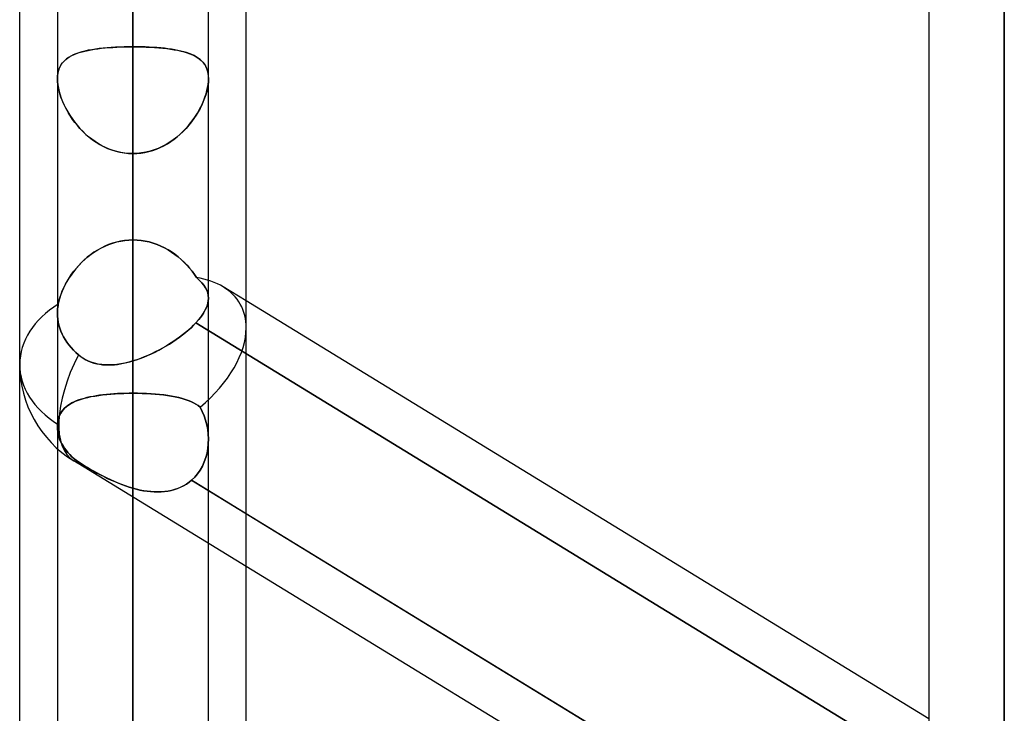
# Model space of a CAD drawing. Header units: millimetres. Extents: x -97 to 81, y -215 to 215.
# Tile 55 of 82: x -44 to -34, y 56 to 63. Entities that reach past the tile are written whole.
import ezdxf

# ---------------------------------------------------------------- set-up
doc = ezdxf.new("R2010")
doc.units = ezdxf.units.MM
doc.layers.add('MAIN-1', color=7, linetype='Continuous')
doc.layers.add('MAIN-2', color=7, linetype='Continuous')

msp = doc.modelspace()

# ---------------------------------------------------------------- linework, layer by layer
at = {"layer": 'MAIN-1'}
for p, q in [((-34.0563, 110.5782), (-34.0563, 0)), ((-34.8188, 110.012), (-34.8188, 0)), ((-44, 54.9413), (-44, 105.4075)), ((-42.8563, 105.1835), (-42.8563, 0)), ((-43.6188, 104.7621), (-43.6188, 0)), ((-41.7125, 55.3107), (-41.7125, 104.767)), ((-42.0938, 0), (-42.0938, 104.6521)), ((-34.8188, 56.2107), (-41.7125, 60.4344)), ((-34.8188, 54.0606), (-41.7125, 58.2843)), ((-34.8187, 53.528), (-41.7125, 57.7517))]:
    msp.add_line(p, q, dxfattribs=at)
at = {"layer": 'MAIN-2'}
for p, q in [((-34.0563, 0), (-34.0563, 110.5782)), ((-34.0563, 0), (-34.0563, 109.5386)), ((-34.0563, 109.5386), (-34.0563, 0)), ((-42.8563, 0), (-42.8563, 105.1835)), ((-42.8563, 104.0108), (-42.8563, 0)), ((-42.8563, 0), (-42.8563, 104.0108)), ((-42.8563, 0), (-42.8563, 96.6745)), ((-42.8563, 96.6745), (-42.8563, 0)), ((-42.8563, 95.5956), (-42.8563, 0)), ((-42.8563, 0), (-42.8563, 95.5956)), ((-42.8563, 0), (-42.8563, 88.2587)), ((-42.8563, 88.2587), (-42.8563, 0)), ((-42.8563, 87.1797), (-42.8563, 0)), ((-42.8563, 0), (-42.8563, 87.1797)), ((-42.8563, 61.0513), (-42.8563, 81.8925)), ((-42.8563, 80.3675), (-42.8563, 59.8285)), ((-42.8563, 0), (-42.8563, 79.8419)), ((-42.8563, 79.8419), (-42.8563, 0)), ((-42.8563, 78.7627), (-42.8563, 0)), ((-42.8563, 0), (-42.8563, 78.7627)), ((-34.0563, 55.5819), (-34.0563, 74.2675)), ((-34.0563, 72.7425), (-34.0563, 54.4237)), ((-42.8563, 0), (-42.8563, 71.4237)), ((-42.8563, 71.4237), (-42.8563, 0)), ((-42.8563, 70.3444), (-42.8563, 0)), ((-42.8563, 0), (-42.8563, 70.3444)), ((-42.8563, 63.0038), (-42.8563, 70.3444)), ((-42.8563, 70.3444), (-42.8563, 63.0038)), ((-42.8563, 68.3942), (-42.8563, 61.0513)), ((-42.8563, 61.0513), (-42.8563, 68.3942)), ((-42.8563, 59.5017), (-42.8563, 66.8369)), ((-42.8563, 66.8369), (-42.8563, 59.5017)), ((-42.8563, 63.6019), (-42.8563, 56.2666)), ((-42.8563, 56.2666), (-42.8563, 63.6019)), ((-43.4251, 62.9357), (-43.3985, 62.9448)), ((-43.3737, 62.9522), (-43.404, 62.9431)), ((-43.3985, 62.9448), (-43.3704, 62.9531)), ((-43.3417, 62.9604), (-43.3737, 62.9522)), ((-43.3704, 62.9531), (-43.3409, 62.9606)), ((-43.3078, 62.9679), (-43.3417, 62.9604)), ((-43.3409, 62.9606), (-43.31, 62.9674)), ((-43.31, 62.9674), (-43.2778, 62.9736)), ((-43.2725, 62.9745), (-43.3078, 62.9679)), ((-43.2778, 62.9736), (-43.2443, 62.979)), ((-43.2357, 62.9803), (-43.2725, 62.9745)), ((-43.2443, 62.979), (-43.2096, 62.9839)), ((-43.1975, 62.9854), (-43.2357, 62.9803)), ((-43.2096, 62.9839), (-43.1737, 62.9881)), ((-43.158, 62.9898), (-43.1975, 62.9854)), ((-43.1737, 62.9881), (-43.1366, 62.9919)), ((-43.1171, 62.9936), (-43.158, 62.9898)), ((-43.1366, 62.9919), (-43.0986, 62.9951)), ((-43.0752, 62.9968), (-43.1171, 62.9936)), ((-43.0986, 62.9951), (-43.0597, 62.9978)), ((-43.0326, 62.9993), (-43.0752, 62.9968)), ((-43.0597, 62.9978), (-43.02, 63)), ((-42.9892, 63.0013), (-43.0326, 62.9993)), ((-43.02, 63), (-42.9796, 63.0017)), ((-42.9453, 63.0027), (-42.9892, 63.0013)), ((-42.9796, 63.0017), (-42.9387, 63.0029)), ((-42.901, 63.0035), (-42.9453, 63.0027)), ((-42.9387, 63.0029), (-42.8976, 63.0036)), ((-42.8563, 63.0038), (-42.901, 63.0035)), ((-42.8976, 63.0036), (-42.8563, 63.0038)), ((-42.8563, 0), (-42.8563, 63.0038)), ((-42.8563, 63.0038), (-42.8563, 0)), ((-42.8563, 63.0038), (-42.8115, 63.0035)), ((-42.8149, 63.0036), (-42.8563, 63.0038)), ((-42.7738, 63.0029), (-42.8149, 63.0036)), ((-42.8115, 63.0035), (-42.7672, 63.0027)), ((-42.7329, 63.0017), (-42.7738, 63.0029)), ((-42.7672, 63.0027), (-42.7233, 63.0013)), ((-42.6925, 63), (-42.7329, 63.0017)), ((-42.7233, 63.0013), (-42.6799, 62.9993)), ((-42.6528, 62.9978), (-42.6925, 63)), ((-42.6799, 62.9993), (-42.6373, 62.9968)), ((-42.6139, 62.9951), (-42.6528, 62.9978)), ((-42.6373, 62.9968), (-42.5954, 62.9936)), ((-42.5759, 62.9919), (-42.6139, 62.9951)), ((-42.5954, 62.9936), (-42.5545, 62.9898)), ((-42.5388, 62.9881), (-42.5759, 62.9919)), ((-42.5545, 62.9898), (-42.515, 62.9854)), ((-42.5029, 62.9839), (-42.5388, 62.9881)), ((-42.515, 62.9854), (-42.4768, 62.9803)), ((-42.4682, 62.979), (-42.5029, 62.9839)), ((-42.4768, 62.9803), (-42.44, 62.9745)), ((-42.4347, 62.9736), (-42.4682, 62.979)), ((-42.44, 62.9745), (-42.4047, 62.9679)), ((-42.4025, 62.9674), (-42.4347, 62.9736)), ((-42.4047, 62.9679), (-42.3708, 62.9604)), ((-42.3716, 62.9606), (-42.4025, 62.9674)), ((-42.3421, 62.9531), (-42.3716, 62.9606)), ((-42.3708, 62.9604), (-42.3388, 62.9522)), ((-42.314, 62.9448), (-42.3421, 62.9531)), ((-42.3388, 62.9522), (-42.3085, 62.9431)), ((-42.2874, 62.9357), (-42.314, 62.9448)), ((-43.5619, 62.849), (-43.5766, 62.8301)), ((-43.5674, 62.8425), (-43.5522, 62.8595)), ((-43.5452, 62.8663), (-43.5619, 62.849)), ((-43.5522, 62.8595), (-43.5352, 62.8752)), ((-43.5266, 62.8821), (-43.5452, 62.8663)), ((-43.5352, 62.8752), (-43.5164, 62.8896)), ((-43.506, 62.8966), (-43.5266, 62.8821)), ((-43.5164, 62.8896), (-43.496, 62.9027)), ((-43.4834, 62.9098), (-43.506, 62.8966)), ((-43.496, 62.9027), (-43.474, 62.9148)), ((-43.4588, 62.922), (-43.4834, 62.9098)), ((-43.474, 62.9148), (-43.4503, 62.9257)), ((-43.4324, 62.933), (-43.4588, 62.922)), ((-43.4503, 62.9257), (-43.4251, 62.9357)), ((-43.404, 62.9431), (-43.4324, 62.933)), ((-42.3085, 62.9431), (-42.2801, 62.933)), ((-42.2622, 62.9257), (-42.2874, 62.9357)), ((-42.2801, 62.933), (-42.2537, 62.922)), ((-42.2385, 62.9148), (-42.2622, 62.9257)), ((-42.2537, 62.922), (-42.2291, 62.9098)), ((-42.2165, 62.9027), (-42.2385, 62.9148)), ((-42.2291, 62.9098), (-42.2065, 62.8966)), ((-42.1961, 62.8896), (-42.2165, 62.9027)), ((-42.2065, 62.8966), (-42.1859, 62.8821)), ((-42.1773, 62.8752), (-42.1961, 62.8896)), ((-42.1859, 62.8821), (-42.1673, 62.8663)), ((-42.1603, 62.8595), (-42.1773, 62.8752)), ((-42.1673, 62.8663), (-42.1506, 62.849)), ((-42.1451, 62.8425), (-42.1603, 62.8595)), ((-42.1506, 62.849), (-42.1359, 62.8301)), ((-43.6145, 62.7339), (-43.6091, 62.759)), ((-43.608, 62.7629), (-43.614, 62.7367)), ((-43.6091, 62.759), (-43.6017, 62.7823)), ((-43.5998, 62.7872), (-43.608, 62.7629)), ((-43.6017, 62.7823), (-43.5922, 62.804)), ((-43.5893, 62.8096), (-43.5998, 62.7872)), ((-43.5922, 62.804), (-43.5807, 62.824)), ((-43.5766, 62.8301), (-43.5893, 62.8096)), ((-43.5807, 62.824), (-43.5674, 62.8425)), ((-42.1318, 62.824), (-42.1451, 62.8425)), ((-42.1359, 62.8301), (-42.1232, 62.8096)), ((-42.1203, 62.804), (-42.1318, 62.824)), ((-42.1232, 62.8096), (-42.1127, 62.7872)), ((-42.1108, 62.7823), (-42.1203, 62.804)), ((-42.1127, 62.7872), (-42.1045, 62.7629)), ((-42.1034, 62.759), (-42.1108, 62.7823)), ((-42.1045, 62.7629), (-42.0985, 62.7367)), ((-42.098, 62.7339), (-42.1034, 62.759)), ((-43.6176, 62.709), (-43.6188, 62.6797)), ((-43.6188, 62.6797), (-43.6177, 62.7075)), ((-43.6188, 62.6797), (-43.6177, 62.65)), ((-43.6178, 62.6515), (-43.6188, 62.6797)), ((-43.6148, 62.6222), (-43.6178, 62.6515)), ((-43.6177, 62.7075), (-43.6145, 62.7339)), ((-43.6177, 62.65), (-43.6143, 62.6188)), ((-43.614, 62.7367), (-43.6176, 62.709)), ((-42.0985, 62.7367), (-42.0949, 62.709)), ((-42.0948, 62.65), (-42.0982, 62.6188)), ((-42.0948, 62.7075), (-42.098, 62.7339)), ((-42.0977, 62.6222), (-42.0947, 62.6515)), ((-42.0949, 62.709), (-42.0937, 62.6797)), ((-42.0937, 62.6797), (-42.0948, 62.7075)), ((-42.0937, 62.6797), (-42.0948, 62.65)), ((-42.0947, 62.6515), (-42.0937, 62.6797)), ((-43.6098, 62.5917), (-43.6148, 62.6222)), ((-43.6143, 62.6188), (-43.6088, 62.5863)), ((-43.603, 62.5602), (-43.6098, 62.5917)), ((-43.6088, 62.5863), (-43.6011, 62.5529)), ((-43.5942, 62.5282), (-43.603, 62.5602)), ((-43.6011, 62.5529), (-43.5914, 62.5189)), ((-42.1114, 62.5529), (-42.1211, 62.5189)), ((-42.1183, 62.5282), (-42.1095, 62.5602)), ((-42.1037, 62.5863), (-42.1114, 62.5529)), ((-42.1095, 62.5602), (-42.1027, 62.5917)), ((-42.0982, 62.6188), (-42.1037, 62.5863)), ((-42.1027, 62.5917), (-42.0977, 62.6222)), ((-43.5837, 62.4957), (-43.5942, 62.5282)), ((-43.5914, 62.5189), (-43.5797, 62.4845)), ((-43.5715, 62.4631), (-43.5837, 62.4957)), ((-43.5797, 62.4845), (-43.5661, 62.4499)), ((-43.5576, 62.4303), (-43.5715, 62.4631)), ((-43.5661, 62.4499), (-43.5507, 62.4152)), ((-42.1464, 62.4499), (-42.1618, 62.4152)), ((-42.1549, 62.4303), (-42.141, 62.4631)), ((-42.1328, 62.4845), (-42.1464, 62.4499)), ((-42.141, 62.4631), (-42.1288, 62.4957)), ((-42.1211, 62.5189), (-42.1328, 62.4845)), ((-42.1288, 62.4957), (-42.1183, 62.5282)), ((-43.5422, 62.3976), (-43.5576, 62.4303)), ((-43.5507, 62.4152), (-43.5335, 62.3806)), ((-43.5252, 62.3651), (-43.5422, 62.3976)), ((-43.5335, 62.3806), (-43.5145, 62.346)), ((-43.5068, 62.333), (-43.5252, 62.3651)), ((-42.2057, 62.333), (-42.1873, 62.3651)), ((-42.179, 62.3806), (-42.198, 62.346)), ((-42.1873, 62.3651), (-42.1703, 62.3976)), ((-42.1618, 62.4152), (-42.179, 62.3806)), ((-42.1703, 62.3976), (-42.1549, 62.4303)), ((-43.5145, 62.346), (-43.4936, 62.3116)), ((-43.4869, 62.301), (-43.5068, 62.333)), ((-43.4936, 62.3116), (-43.471, 62.2775)), ((-43.4653, 62.2694), (-43.4869, 62.301)), ((-43.471, 62.2775), (-43.4465, 62.2439)), ((-43.4422, 62.2383), (-43.4653, 62.2694)), ((-42.2703, 62.2383), (-42.2472, 62.2694)), ((-42.2415, 62.2775), (-42.266, 62.2439)), ((-42.2472, 62.2694), (-42.2256, 62.301)), ((-42.2189, 62.3116), (-42.2415, 62.2775)), ((-42.2256, 62.301), (-42.2057, 62.333)), ((-42.198, 62.346), (-42.2189, 62.3116)), ((-43.4465, 62.2439), (-43.4203, 62.211)), ((-43.4175, 62.2078), (-43.4422, 62.2383)), ((-43.4203, 62.211), (-43.3923, 62.179)), ((-43.3914, 62.178), (-43.4175, 62.2078)), ((-43.3923, 62.179), (-43.3626, 62.148)), ((-43.3637, 62.1492), (-43.3914, 62.178)), ((-43.3346, 62.1214), (-43.3637, 62.1492)), ((-42.3779, 62.1214), (-42.3488, 62.1492)), ((-42.3202, 62.179), (-42.3499, 62.148)), ((-42.3488, 62.1492), (-42.3211, 62.178)), ((-42.3211, 62.178), (-42.295, 62.2078)), ((-42.2922, 62.211), (-42.3202, 62.179)), ((-42.295, 62.2078), (-42.2703, 62.2383)), ((-42.266, 62.2439), (-42.2922, 62.211)), ((-43.3626, 62.148), (-43.3312, 62.1183)), ((-43.304, 62.0948), (-43.3346, 62.1214)), ((-43.3312, 62.1183), (-43.2983, 62.0901)), ((-43.2721, 62.0696), (-43.304, 62.0948)), ((-43.2983, 62.0901), (-43.2639, 62.0635)), ((-43.239, 62.046), (-43.2721, 62.0696)), ((-43.2639, 62.0635), (-43.228, 62.0388)), ((-42.4486, 62.0635), (-42.4845, 62.0388)), ((-42.4735, 62.046), (-42.4404, 62.0696)), ((-42.4142, 62.0901), (-42.4486, 62.0635)), ((-42.4404, 62.0696), (-42.4085, 62.0948)), ((-42.3813, 62.1183), (-42.4142, 62.0901)), ((-42.4085, 62.0948), (-42.3779, 62.1214)), ((-42.3499, 62.148), (-42.3813, 62.1183)), ((-43.2047, 62.0242), (-43.239, 62.046)), ((-43.228, 62.0388), (-43.1908, 62.016)), ((-43.1692, 62.0041), (-43.2047, 62.0242)), ((-43.1908, 62.016), (-43.1522, 61.9954)), ((-43.1326, 61.986), (-43.1692, 62.0041)), ((-43.1522, 61.9954), (-43.1123, 61.9771)), ((-43.095, 61.97), (-43.1326, 61.986)), ((-43.1123, 61.9771), (-43.0714, 61.9612)), ((-43.0565, 61.9562), (-43.095, 61.97)), ((-43.0714, 61.9612), (-43.0296, 61.9481)), ((-43.0173, 61.9448), (-43.0565, 61.9562)), ((-42.6952, 61.9448), (-42.656, 61.9562)), ((-42.6411, 61.9612), (-42.6829, 61.9481)), ((-42.656, 61.9562), (-42.6175, 61.97)), ((-42.6002, 61.9771), (-42.6411, 61.9612)), ((-42.6175, 61.97), (-42.5799, 61.986)), ((-42.5603, 61.9954), (-42.6002, 61.9771)), ((-42.5799, 61.986), (-42.5433, 62.0041)), ((-42.5217, 62.016), (-42.5603, 61.9954)), ((-42.5433, 62.0041), (-42.5078, 62.0242)), ((-42.4845, 62.0388), (-42.5217, 62.016)), ((-42.5078, 62.0242), (-42.4735, 62.046)), ((-43.0296, 61.9481), (-42.9871, 61.9378)), ((-42.9777, 61.9359), (-43.0173, 61.9448)), ((-42.9871, 61.9378), (-42.944, 61.9303)), ((-42.9376, 61.9294), (-42.9777, 61.9359)), ((-42.944, 61.9303), (-42.9004, 61.9257)), ((-42.8971, 61.9255), (-42.9376, 61.9294)), ((-42.9004, 61.9257), (-42.8563, 61.9242)), ((-42.8563, 61.9242), (-42.8971, 61.9255)), ((-42.8121, 61.9257), (-42.8563, 61.9242)), ((-42.8563, 61.9242), (-42.8154, 61.9255)), ((-42.8563, 61.9242), (-42.8563, 0)), ((-42.8563, 0), (-42.8563, 61.9242)), ((-42.8563, 54.5813), (-42.8563, 61.9242)), ((-42.8563, 61.9242), (-42.8563, 54.5813)), ((-42.8154, 61.9255), (-42.7749, 61.9294)), ((-42.7685, 61.9303), (-42.8121, 61.9257)), ((-42.7749, 61.9294), (-42.7348, 61.9359)), ((-42.7254, 61.9378), (-42.7685, 61.9303)), ((-42.7348, 61.9359), (-42.6952, 61.9448)), ((-42.6829, 61.9481), (-42.7254, 61.9378)), ((-43.1788, 60.9696), (-43.2154, 60.949)), ((-43.2106, 60.9519), (-43.1745, 60.9719)), ((-43.1411, 60.9881), (-43.1788, 60.9696)), ((-43.1745, 60.9719), (-43.1373, 60.9899)), ((-43.1023, 61.0045), (-43.1411, 60.9881)), ((-43.1373, 60.9899), (-43.0991, 61.0058)), ((-43.0627, 61.0186), (-43.1023, 61.0045)), ((-43.0991, 61.0058), (-43.0601, 61.0194)), ((-43.0224, 61.0302), (-43.0627, 61.0186)), ((-43.0601, 61.0194), (-43.0203, 61.0308)), ((-42.9815, 61.0394), (-43.0224, 61.0302)), ((-43.0203, 61.0308), (-42.9798, 61.0397)), ((-42.9402, 61.046), (-42.9815, 61.0394)), ((-42.9798, 61.0397), (-42.9389, 61.0461)), ((-42.8984, 61.05), (-42.9402, 61.046)), ((-42.9389, 61.0461), (-42.8977, 61.05)), ((-42.8563, 61.0513), (-42.8984, 61.05)), ((-42.8977, 61.05), (-42.8563, 61.0513)), ((-42.8148, 61.05), (-42.8563, 61.0513)), ((-42.8563, 61.0513), (-42.8146, 61.05)), ((-42.7735, 61.0461), (-42.8148, 61.05)), ((-42.8146, 61.05), (-42.7732, 61.0461)), ((-42.7326, 61.0397), (-42.7735, 61.0461)), ((-42.7732, 61.0461), (-42.7323, 61.0396)), ((-42.692, 61.0307), (-42.7326, 61.0397)), ((-42.7323, 61.0396), (-42.6918, 61.0307)), ((-42.6522, 61.0194), (-42.692, 61.0307)), ((-42.6918, 61.0307), (-42.6519, 61.0193)), ((-42.6131, 61.0057), (-42.6522, 61.0194)), ((-42.6519, 61.0193), (-42.6126, 61.0055)), ((-42.5749, 60.9898), (-42.6131, 61.0057)), ((-42.6126, 61.0055), (-42.5742, 60.9894)), ((-42.5377, 60.9717), (-42.5749, 60.9898)), ((-42.5742, 60.9894), (-42.5368, 60.9712)), ((-42.5016, 60.9517), (-42.5377, 60.9717)), ((-42.5368, 60.9712), (-42.5005, 60.9511)), ((-43.3175, 60.8765), (-43.3488, 60.849)), ((-43.3425, 60.8548), (-43.3115, 60.8814)), ((-43.2847, 60.9024), (-43.3175, 60.8765)), ((-43.3115, 60.8814), (-43.2791, 60.9065)), ((-43.2507, 60.9266), (-43.2847, 60.9024)), ((-43.2791, 60.9065), (-43.2455, 60.9301)), ((-43.2154, 60.949), (-43.2507, 60.9266)), ((-43.2455, 60.9301), (-43.2106, 60.9519)), ((-42.4667, 60.9299), (-42.5016, 60.9517)), ((-42.5005, 60.9511), (-42.4654, 60.929)), ((-42.4331, 60.9063), (-42.4667, 60.9299)), ((-42.4654, 60.929), (-42.4316, 60.9052)), ((-42.4007, 60.8811), (-42.4331, 60.9063)), ((-42.4316, 60.9052), (-42.399, 60.8798)), ((-42.3696, 60.8544), (-42.4007, 60.8811)), ((-42.399, 60.8798), (-42.3678, 60.8528)), ((-43.4333, 60.7599), (-43.4581, 60.7285)), ((-43.4524, 60.736), (-43.4271, 60.7673)), ((-43.4068, 60.7906), (-43.4333, 60.7599)), ((-43.4271, 60.7673), (-43.4004, 60.7976)), ((-43.3786, 60.8203), (-43.4068, 60.7906)), ((-43.4004, 60.7976), (-43.3722, 60.8268)), ((-43.3488, 60.849), (-43.3786, 60.8203)), ((-43.3722, 60.8268), (-43.3425, 60.8548)), ((-42.34, 60.8264), (-42.3696, 60.8544)), ((-42.3678, 60.8528), (-42.3381, 60.8246)), ((-42.3118, 60.7972), (-42.34, 60.8264)), ((-42.3381, 60.8246), (-42.31, 60.7953)), ((-42.285, 60.7669), (-42.3118, 60.7972)), ((-42.31, 60.7953), (-42.2835, 60.7651)), ((-42.2597, 60.7355), (-42.285, 60.7669)), ((-42.2835, 60.7651), (-42.2586, 60.7341)), ((-43.5026, 60.664), (-43.5223, 60.6312)), ((-43.5186, 60.6376), (-43.4982, 60.671)), ((-43.4812, 60.6965), (-43.5026, 60.664)), ((-43.4982, 60.671), (-43.4761, 60.7038)), ((-43.4581, 60.7285), (-43.4812, 60.6965)), ((-43.4761, 60.7038), (-43.4524, 60.736)), ((-42.236, 60.7033), (-42.2597, 60.7355)), ((-42.2586, 60.7341), (-42.2355, 60.7025)), ((-42.214, 60.6704), (-42.236, 60.7033)), ((-42.2355, 60.7025), (-42.214, 60.6704)), ((-42.186, 60.6449), (-42.214, 60.6704)), ((-42.214, 60.6704), (-42.1859, 60.6448)), ((-43.5564, 60.5653), (-43.5709, 60.5321)), ((-43.5694, 60.5356), (-43.5543, 60.5697)), ((-43.5402, 60.5983), (-43.5564, 60.5653)), ((-43.5543, 60.5697), (-43.5373, 60.6038)), ((-43.5223, 60.6312), (-43.5402, 60.5983)), ((-43.5373, 60.6038), (-43.5186, 60.6376)), ((-42.1617, 60.6194), (-42.186, 60.6449)), ((-42.1859, 60.6448), (-42.1615, 60.6193)), ((-42.141, 60.5939), (-42.1617, 60.6194)), ((-42.1615, 60.6193), (-42.1409, 60.5937)), ((-42.1241, 60.5683), (-42.141, 60.5939)), ((-42.1409, 60.5937), (-42.1239, 60.5681)), ((-42.1109, 60.5424), (-42.1241, 60.5683)), ((-42.1239, 60.5681), (-42.1107, 60.5422)), ((-41.7125, 60.4344), (-41.9438, 60.5761)), ((-43.5944, 60.4663), (-43.6033, 60.4338)), ((-43.6031, 60.4347), (-43.5939, 60.4679)), ((-43.5835, 60.4991), (-43.5944, 60.4663)), ((-43.5939, 60.4679), (-43.5826, 60.5017)), ((-43.5709, 60.5321), (-43.5835, 60.4991)), ((-43.5826, 60.5017), (-43.5694, 60.5356)), ((-42.1014, 60.5162), (-42.1109, 60.5424)), ((-42.1107, 60.5422), (-42.1013, 60.5159)), ((-42.0957, 60.4894), (-42.1014, 60.5162)), ((-42.1013, 60.5159), (-42.0956, 60.4891)), ((-42.0937, 60.462), (-42.0957, 60.4894)), ((-42.0938, 60.4616), (-42.0957, 60.4333)), ((-42.0956, 60.4891), (-42.0938, 60.4616)), ((-42.0953, 60.4369), (-42.0937, 60.462)), ((-43.6167, 60.3559), (-43.6151, 60.3712)), ((-43.615, 60.3712), (-43.6167, 60.3559)), ((-43.6151, 60.3712), (-43.6129, 60.3865)), ((-43.6129, 60.3865), (-43.615, 60.3712)), ((-43.6129, 60.3865), (-43.6103, 60.402)), ((-43.6103, 60.402), (-43.6129, 60.3865)), ((-43.6103, 60.402), (-43.6031, 60.4347)), ((-43.6033, 60.4338), (-43.6103, 60.402)), ((-42.1115, 60.3742), (-42.1254, 60.3434)), ((-42.1186, 60.3575), (-42.1076, 60.3847)), ((-42.1016, 60.4042), (-42.1115, 60.3742)), ((-42.1076, 60.3847), (-42.0999, 60.4111)), ((-42.0957, 60.4333), (-42.1016, 60.4042)), ((-42.0999, 60.4111), (-42.0953, 60.4369)), ((-43.6188, 60.3115), (-43.6185, 60.3261)), ((-43.6185, 60.3261), (-43.6188, 60.3115)), ((-43.6178, 60.2818), (-43.6188, 60.3115)), ((-43.6188, 60.3115), (-43.6178, 60.2818)), ((-43.6185, 60.3261), (-43.6178, 60.3409)), ((-43.6178, 60.3409), (-43.6185, 60.3261)), ((-43.6178, 60.3409), (-43.6167, 60.3559)), ((-43.6167, 60.3559), (-43.6178, 60.3409)), ((-43.6149, 60.2512), (-43.6178, 60.2818)), ((-43.6178, 60.2818), (-43.6149, 60.2512)), ((-42.1939, 60.243), (-42.1704, 60.2724)), ((-42.1651, 60.2796), (-42.1908, 60.2467)), ((-42.1704, 60.2724), (-42.15, 60.3013)), ((-42.1432, 60.3119), (-42.1651, 60.2796)), ((-42.15, 60.3013), (-42.1327, 60.3297)), ((-42.1254, 60.3434), (-42.1432, 60.3119)), ((-42.1327, 60.3297), (-42.1186, 60.3575)), ((-43.61, 60.2201), (-43.6149, 60.2512)), ((-43.6149, 60.2512), (-43.61, 60.2201)), ((-43.6031, 60.1889), (-43.61, 60.2201)), ((-43.61, 60.2201), (-43.6031, 60.1889)), ((-43.594, 60.1581), (-43.6031, 60.1889)), ((-43.6031, 60.1889), (-43.594, 60.1581)), ((-42.297, 60.1398), (-42.2698, 60.1641)), ((-42.2695, 60.1644), (-42.2965, 60.1402)), ((-42.2698, 60.1641), (-42.2443, 60.1886)), ((-42.2442, 60.1887), (-42.2695, 60.1644)), ((-42.2443, 60.1886), (-42.2205, 60.2131)), ((-42.2205, 60.2131), (-42.2442, 60.1887)), ((-42.1908, 60.2467), (-42.2205, 60.2131)), ((-42.2205, 60.2131), (-42.1939, 60.243)), ((-42.2205, 60.2131), (-34.5568, 55.5176)), ((-34.5568, 55.5176), (-42.2205, 60.2131)), ((-43.5831, 60.1281), (-43.594, 60.1581)), ((-43.594, 60.1581), (-43.5831, 60.1281)), ((-43.5707, 60.0992), (-43.5831, 60.1281)), ((-43.5831, 60.1281), (-43.5707, 60.0992)), ((-43.557, 60.0718), (-43.5707, 60.0992)), ((-43.5707, 60.0992), (-43.557, 60.0718)), ((-43.5413, 60.0445), (-43.557, 60.0718)), ((-43.557, 60.0718), (-43.5413, 60.0445)), ((-42.4203, 60.0443), (-42.3875, 60.0677)), ((-42.3866, 60.0684), (-42.4192, 60.0451)), ((-42.3875, 60.0677), (-42.3559, 60.0915)), ((-42.3551, 60.0921), (-42.3866, 60.0684)), ((-42.3559, 60.0915), (-42.3257, 60.1155)), ((-42.325, 60.1161), (-42.3551, 60.0921)), ((-42.3257, 60.1155), (-42.297, 60.1398)), ((-42.2965, 60.1402), (-42.325, 60.1161)), ((-43.5233, 60.017), (-43.5413, 60.0445)), ((-43.5413, 60.0445), (-43.5233, 60.017)), ((-43.5034, 59.9898), (-43.5233, 60.017)), ((-43.5233, 60.017), (-43.5034, 59.9898)), ((-43.4815, 59.9632), (-43.5034, 59.9898)), ((-43.5034, 59.9898), (-43.4815, 59.9632)), ((-43.4579, 59.9378), (-43.4815, 59.9632)), ((-43.4815, 59.9632), (-43.4579, 59.9378)), ((-42.5598, 59.9573), (-42.5239, 59.978)), ((-42.5221, 59.979), (-42.5578, 59.9584)), ((-42.5239, 59.978), (-42.4886, 59.9994)), ((-42.487, 60.0004), (-42.5221, 59.979)), ((-42.4886, 59.9994), (-42.4541, 60.0215)), ((-42.4526, 60.0224), (-42.487, 60.0004)), ((-42.4541, 60.0215), (-42.4203, 60.0443)), ((-42.4192, 60.0451), (-42.4526, 60.0224)), ((-43.4332, 59.9136), (-43.4579, 59.9378)), ((-43.4579, 59.9378), (-43.4332, 59.9136)), ((-43.4077, 59.8911), (-43.4332, 59.9136)), ((-43.4332, 59.9136), (-43.4077, 59.8911)), ((-43.3777, 59.8681), (-43.4077, 59.8911)), ((-43.4077, 59.8911), (-43.3839, 59.8726)), ((-43.3839, 59.8726), (-43.359, 59.8557)), ((-43.3459, 59.8478), (-43.3777, 59.8681)), ((-42.7823, 59.8536), (-42.7451, 59.868)), ((-42.7431, 59.8688), (-42.7808, 59.8541)), ((-42.7451, 59.868), (-42.7078, 59.8837)), ((-42.7055, 59.8847), (-42.7431, 59.8688)), ((-42.7078, 59.8837), (-42.6705, 59.9005)), ((-42.6681, 59.9017), (-42.7055, 59.8847)), ((-42.6705, 59.9005), (-42.6333, 59.9185)), ((-42.631, 59.9197), (-42.6681, 59.9017)), ((-42.6333, 59.9185), (-42.5963, 59.9375)), ((-42.5942, 59.9386), (-42.631, 59.9197)), ((-42.5963, 59.9375), (-42.5598, 59.9573)), ((-42.5578, 59.9584), (-42.5942, 59.9386)), ((-43.359, 59.8557), (-43.333, 59.8406)), ((-43.3128, 59.8306), (-43.3459, 59.8478)), ((-43.333, 59.8406), (-43.3063, 59.8276)), ((-43.2787, 59.8164), (-43.3128, 59.8306)), ((-43.3063, 59.8276), (-43.279, 59.8165)), ((-43.279, 59.8165), (-43.251, 59.8073)), ((-43.2437, 59.8052), (-43.2787, 59.8164)), ((-43.251, 59.8073), (-43.2225, 59.7999)), ((-43.2078, 59.7968), (-43.2437, 59.8052)), ((-43.2225, 59.7999), (-43.1934, 59.7943)), ((-43.1711, 59.7912), (-43.2078, 59.7968)), ((-43.1934, 59.7943), (-43.1638, 59.7904)), ((-43.1336, 59.7881), (-43.1711, 59.7912)), ((-43.1638, 59.7904), (-43.1339, 59.7881)), ((-43.1339, 59.7881), (-43.1037, 59.7874)), ((-43.0954, 59.7875), (-43.1336, 59.7881)), ((-43.1037, 59.7874), (-43.0733, 59.7882)), ((-43.0566, 59.7892), (-43.0954, 59.7875)), ((-43.0733, 59.7882), (-43.0426, 59.7903)), ((-43.0173, 59.7931), (-43.0566, 59.7892)), ((-43.0426, 59.7903), (-43.0119, 59.7938)), ((-42.9775, 59.7991), (-43.0173, 59.7931)), ((-43.0119, 59.7938), (-42.981, 59.7985)), ((-42.981, 59.7985), (-42.9501, 59.8044)), ((-42.9373, 59.8071), (-42.9775, 59.7991)), ((-42.9501, 59.8044), (-42.9191, 59.8114)), ((-42.8969, 59.817), (-42.9373, 59.8071)), ((-42.9191, 59.8114), (-42.8878, 59.8194)), ((-42.8563, 59.8285), (-42.8969, 59.817)), ((-42.8878, 59.8194), (-42.8563, 59.8285)), ((-42.8185, 59.8407), (-42.8562, 59.8285)), ((-42.8562, 59.8285), (-42.8194, 59.8404)), ((-42.8194, 59.8404), (-42.7823, 59.8536)), ((-42.7808, 59.8541), (-42.8185, 59.8407)), ((-43.2907, 59.4644), (-43.3208, 59.4577)), ((-43.3116, 59.4599), (-43.2766, 59.4673)), ((-43.2594, 59.4705), (-43.2907, 59.4644)), ((-43.2766, 59.4673), (-43.24, 59.4739)), ((-43.227, 59.4761), (-43.2594, 59.4705)), ((-43.24, 59.4739), (-43.2019, 59.4798)), ((-43.1934, 59.481), (-43.227, 59.4761)), ((-43.2019, 59.4798), (-43.1623, 59.485)), ((-43.1588, 59.4854), (-43.1934, 59.481)), ((-43.1623, 59.485), (-43.1213, 59.4894)), ((-43.1233, 59.4892), (-43.1588, 59.4854)), ((-43.0867, 59.4925), (-43.1233, 59.4892)), ((-43.1213, 59.4894), (-43.0792, 59.4932)), ((-43.0495, 59.4954), (-43.0867, 59.4925)), ((-43.0792, 59.4932), (-43.036, 59.4962)), ((-43.0117, 59.4976), (-43.0495, 59.4954)), ((-43.036, 59.4962), (-42.9918, 59.4986)), ((-42.9734, 59.4994), (-43.0117, 59.4976)), ((-42.9918, 59.4986), (-42.947, 59.5003)), ((-42.9347, 59.5007), (-42.9734, 59.4994)), ((-42.947, 59.5003), (-42.9018, 59.5013)), ((-42.8956, 59.5014), (-42.9347, 59.5007)), ((-42.9018, 59.5013), (-42.8563, 59.5017)), ((-42.8563, 59.5017), (-42.8956, 59.5014)), ((-42.8563, 56.2666), (-42.8563, 59.5017)), ((-42.8563, 59.5017), (-42.8563, 56.2666)), ((-42.8563, 59.5017), (-42.8101, 59.5013)), ((-42.8099, 59.5013), (-42.8563, 59.5017)), ((-42.8101, 59.5013), (-42.7644, 59.5003)), ((-42.7639, 59.5003), (-42.8099, 59.5013)), ((-42.7644, 59.5003), (-42.7192, 59.4986)), ((-42.7183, 59.4985), (-42.7639, 59.5003)), ((-42.7192, 59.4986), (-42.6747, 59.4961)), ((-42.6735, 59.496), (-42.7183, 59.4985)), ((-42.6747, 59.4961), (-42.6308, 59.493)), ((-42.6296, 59.4929), (-42.6735, 59.496)), ((-42.6308, 59.493), (-42.5879, 59.4891)), ((-42.5868, 59.489), (-42.6296, 59.4929)), ((-42.5879, 59.4891), (-42.5463, 59.4845)), ((-42.5453, 59.4844), (-42.5868, 59.489)), ((-42.5463, 59.4845), (-42.5061, 59.4792)), ((-42.5053, 59.479), (-42.5453, 59.4844)), ((-42.5061, 59.4792), (-42.4674, 59.4731)), ((-42.4667, 59.473), (-42.5053, 59.479)), ((-42.4674, 59.4731), (-42.4302, 59.4662)), ((-42.4297, 59.4661), (-42.4667, 59.473)), ((-42.4302, 59.4662), (-42.3946, 59.4584)), ((-42.3944, 59.4584), (-42.4297, 59.4661)), ((-43.5466, 59.3504), (-43.5282, 59.367)), ((-43.5298, 59.3656), (-43.5458, 59.3511)), ((-43.5124, 59.379), (-43.5298, 59.3656)), ((-43.5282, 59.367), (-43.5078, 59.3823)), ((-43.4935, 59.3916), (-43.5124, 59.379)), ((-43.5078, 59.3823), (-43.4854, 59.3964)), ((-43.4732, 59.4033), (-43.4935, 59.3916)), ((-43.4854, 59.3964), (-43.4611, 59.4095)), ((-43.4513, 59.4142), (-43.4732, 59.4033)), ((-43.4611, 59.4095), (-43.4349, 59.4215)), ((-43.428, 59.4243), (-43.4513, 59.4142)), ((-43.4349, 59.4215), (-43.4068, 59.4324)), ((-43.4033, 59.4337), (-43.428, 59.4243)), ((-43.4068, 59.4324), (-43.3768, 59.4425)), ((-43.3772, 59.4424), (-43.4033, 59.4337)), ((-43.3497, 59.4503), (-43.3772, 59.4424)), ((-43.3768, 59.4425), (-43.345, 59.4516)), ((-43.3208, 59.4577), (-43.3497, 59.4503)), ((-43.345, 59.4516), (-43.3116, 59.4599)), ((-42.3946, 59.4584), (-42.3607, 59.4498)), ((-42.3607, 59.4498), (-42.3944, 59.4584)), ((-42.3607, 59.4498), (-42.3288, 59.4403)), ((-42.3288, 59.4403), (-42.3607, 59.4498)), ((-42.3288, 59.4403), (-42.2987, 59.4299)), ((-42.2987, 59.4299), (-42.3288, 59.4403)), ((-42.2987, 59.4299), (-42.2705, 59.4184)), ((-42.2706, 59.4184), (-42.2987, 59.4299)), ((-42.2444, 59.406), (-42.2706, 59.4184)), ((-42.2705, 59.4184), (-42.2444, 59.4059)), ((-42.2203, 59.3924), (-42.2444, 59.406)), ((-42.2444, 59.4059), (-42.2202, 59.3924)), ((-42.1981, 59.3776), (-42.2203, 59.3924)), ((-42.2202, 59.3924), (-42.1981, 59.3776)), ((-42.1981, 59.3776), (-42.178, 59.3616)), ((-42.178, 59.3616), (-42.1981, 59.3776)), ((-43.6083, 59.2447), (-43.6002, 59.2692)), ((-43.5951, 59.2814), (-43.6034, 59.2606)), ((-43.6002, 59.2692), (-43.5899, 59.292)), ((-43.5851, 59.3007), (-43.5951, 59.2814)), ((-43.5899, 59.292), (-43.5775, 59.313)), ((-43.5735, 59.3187), (-43.5851, 59.3007)), ((-43.5775, 59.313), (-43.563, 59.3325)), ((-43.5604, 59.3355), (-43.5735, 59.3187)), ((-43.563, 59.3325), (-43.5466, 59.3504)), ((-43.5458, 59.3511), (-43.5604, 59.3355)), ((-42.178, 59.3616), (-42.1562, 59.3189)), ((-42.1562, 59.3189), (-42.178, 59.3616)), ((-42.1562, 59.3189), (-42.1376, 59.2745)), ((-42.1376, 59.2745), (-42.1562, 59.3189)), ((-42.1376, 59.2745), (-42.1223, 59.2289)), ((-42.1223, 59.2288), (-42.1376, 59.2745)), ((-43.6187, 59.1673), (-43.6188, 59.1628)), ((-43.6188, 59.1628), (-43.6187, 59.1673)), ((-43.6186, 59.1718), (-43.6187, 59.1673)), ((-43.6187, 59.1673), (-43.6186, 59.1718)), ((-43.6185, 59.1764), (-43.6186, 59.1718)), ((-43.6186, 59.1718), (-43.6185, 59.1764)), ((-43.6183, 59.181), (-43.6185, 59.1764)), ((-43.6185, 59.1764), (-43.6183, 59.181)), ((-43.618, 59.1857), (-43.6183, 59.181)), ((-43.6183, 59.181), (-43.618, 59.1857)), ((-43.6176, 59.1903), (-43.618, 59.1857)), ((-43.618, 59.1857), (-43.6176, 59.1903)), ((-43.6176, 59.1903), (-43.6142, 59.2183)), ((-43.6147, 59.215), (-43.6176, 59.1903)), ((-43.6099, 59.2384), (-43.6147, 59.215)), ((-43.6142, 59.2183), (-43.6083, 59.2447)), ((-43.6034, 59.2606), (-43.6099, 59.2384)), ((-42.1223, 59.2289), (-42.1102, 59.1823)), ((-42.1102, 59.1822), (-42.1223, 59.2288)), ((-42.1102, 59.1823), (-42.1015, 59.135)), ((-42.1014, 59.1349), (-42.1102, 59.1822)), ((-43.6188, 59.1628), (-43.6179, 59.1389)), ((-43.6179, 59.1389), (-43.6188, 59.1628)), ((-43.6179, 59.1389), (-43.6153, 59.1142)), ((-43.6153, 59.1142), (-43.6179, 59.1389)), ((-43.6153, 59.1142), (-43.6109, 59.0892)), ((-43.6109, 59.0892), (-43.6153, 59.1142)), ((-43.6109, 59.0892), (-43.6046, 59.064)), ((-43.6046, 59.0641), (-43.6109, 59.0892)), ((-42.1015, 59.135), (-42.096, 59.0874)), ((-42.096, 59.0873), (-42.1014, 59.1349)), ((-42.096, 59.0874), (-42.0938, 59.0397)), ((-42.0938, 59.0397), (-42.096, 59.0873)), ((-43.5964, 59.0392), (-43.6046, 59.0641)), ((-43.6046, 59.064), (-43.5964, 59.0392)), ((-43.5964, 59.0392), (-43.5864, 59.0148)), ((-43.5864, 59.0148), (-43.5964, 59.0392)), ((-43.5864, 59.0148), (-43.575, 58.9913)), ((-43.575, 58.9913), (-43.5864, 59.0148)), ((-43.575, 58.9913), (-43.5624, 58.9688)), ((-43.5624, 58.9689), (-43.575, 58.9913)), ((-43.5483, 58.9471), (-43.5624, 58.9689)), ((-43.5624, 58.9688), (-43.5483, 58.9471)), ((-42.0998, 58.9436), (-42.095, 58.9914)), ((-42.095, 58.9913), (-42.0998, 58.9435)), ((-42.0938, 59.0397), (-42.095, 58.9913)), ((-42.095, 58.9914), (-42.0938, 59.0397)), ((-43.5483, 58.9471), (-43.5321, 58.925)), ((-43.5321, 58.925), (-43.5483, 58.9471)), ((-43.5321, 58.925), (-43.514, 58.903)), ((-43.514, 58.9031), (-43.5321, 58.925)), ((-43.4941, 58.8814), (-43.514, 58.9031)), ((-43.514, 58.903), (-43.4941, 58.8814)), ((-43.4941, 58.8814), (-43.4726, 58.8605)), ((-43.4726, 58.8605), (-43.4941, 58.8814)), ((-42.1081, 58.8966), (-42.12, 58.8509)), ((-42.1199, 58.851), (-42.1081, 58.8967)), ((-42.1081, 58.8967), (-42.0998, 58.9436)), ((-42.0998, 58.9435), (-42.1081, 58.8966)), ((-43.4726, 58.8605), (-43.4497, 58.8405)), ((-43.4497, 58.8405), (-43.4726, 58.8605)), ((-41.7125, 57.7517), (-43.4538, 58.8186)), ((-43.4497, 58.8405), (-43.4258, 58.8215)), ((-43.4258, 58.8215), (-43.4497, 58.8405)), ((-43.4258, 58.8215), (-43.4014, 58.8039)), ((-43.4014, 58.8039), (-43.4258, 58.8215)), ((-43.4014, 58.8039), (-43.3761, 58.7874)), ((-43.3761, 58.7874), (-43.4014, 58.8039)), ((-43.3761, 58.7874), (-43.3465, 58.7691)), ((-43.3468, 58.7693), (-43.3761, 58.7874)), ((-43.3163, 58.751), (-43.3468, 58.7693)), ((-43.3465, 58.7691), (-43.3157, 58.7506)), ((-42.1354, 58.807), (-42.1543, 58.765)), ((-42.1543, 58.7649), (-42.1354, 58.807)), ((-42.1354, 58.807), (-42.1199, 58.851)), ((-42.12, 58.8509), (-42.1354, 58.807)), ((-43.2849, 58.7327), (-43.3163, 58.751)), ((-43.3157, 58.7506), (-43.2838, 58.7321)), ((-43.2526, 58.7144), (-43.2849, 58.7327)), ((-43.2838, 58.7321), (-43.2511, 58.7135)), ((-43.2195, 58.6962), (-43.2526, 58.7144)), ((-43.2511, 58.7135), (-43.2175, 58.6951)), ((-43.1855, 58.6781), (-43.2195, 58.6962)), ((-43.2175, 58.6951), (-43.183, 58.6768)), ((-43.1509, 58.6603), (-43.1855, 58.6781)), ((-43.183, 58.6768), (-43.1479, 58.6588)), ((-42.2027, 58.6879), (-42.232, 58.6534)), ((-42.232, 58.6534), (-42.2027, 58.6879)), ((-42.1767, 58.7252), (-42.2027, 58.6879)), ((-42.2027, 58.6879), (-42.1767, 58.7252)), ((-42.1543, 58.765), (-42.1767, 58.7252)), ((-42.1767, 58.7252), (-42.1543, 58.7649)), ((-43.1155, 58.6428), (-43.1509, 58.6603)), ((-43.1479, 58.6588), (-43.1124, 58.6413)), ((-43.0796, 58.6259), (-43.1155, 58.6428)), ((-43.1124, 58.6413), (-43.0764, 58.6244)), ((-43.0433, 58.6096), (-43.0796, 58.6259)), ((-43.0764, 58.6244), (-43.0402, 58.6082)), ((-43.0064, 58.594), (-43.0433, 58.6096)), ((-43.0402, 58.6082), (-43.0037, 58.5929)), ((-42.9692, 58.5793), (-43.0064, 58.594)), ((-43.0037, 58.5929), (-42.9671, 58.5785)), ((-42.9318, 58.5656), (-42.9692, 58.5793)), ((-42.9671, 58.5785), (-42.9305, 58.5651)), ((-42.3448, 58.5663), (-42.3165, 58.5831)), ((-42.3162, 58.5833), (-42.3443, 58.5666)), ((-42.3165, 58.5831), (-42.2897, 58.6018)), ((-42.2895, 58.6019), (-42.3162, 58.5833)), ((-42.2897, 58.6018), (-42.2642, 58.6223)), ((-42.2642, 58.6223), (-42.2895, 58.6019)), ((-42.232, 58.6534), (-42.2642, 58.6224)), ((-42.2642, 58.6224), (-42.232, 58.6534)), ((-41.7125, 58.2843), (-42.2642, 58.6223)), ((-42.2642, 58.6223), (-34.6147, 53.9355)), ((-42.8941, 58.553), (-42.9318, 58.5656)), ((-42.9305, 58.5651), (-42.8936, 58.5528)), ((-42.8563, 58.5416), (-42.8941, 58.553)), ((-42.8936, 58.5528), (-42.8563, 58.5416)), ((-42.8563, 58.5416), (-42.8563, 55.062)), ((-42.8563, 55.062), (-42.8563, 58.5416)), ((-42.8562, 58.5416), (-42.8209, 58.5321)), ((-42.8199, 58.5319), (-42.8562, 58.5416)), ((-42.8209, 58.5321), (-42.7853, 58.5239)), ((-42.7836, 58.5236), (-42.8199, 58.5319)), ((-42.7853, 58.5239), (-42.7496, 58.5169)), ((-42.7473, 58.5166), (-42.7836, 58.5236)), ((-42.7496, 58.5169), (-42.7138, 58.5114)), ((-42.7112, 58.5111), (-42.7473, 58.5166)), ((-42.7138, 58.5114), (-42.678, 58.5073)), ((-42.6753, 58.5071), (-42.7112, 58.5111)), ((-42.678, 58.5073), (-42.6423, 58.5049)), ((-42.6396, 58.5047), (-42.6753, 58.5071)), ((-42.6423, 58.5049), (-42.6067, 58.5041)), ((-42.6042, 58.5041), (-42.6396, 58.5047)), ((-42.6067, 58.5041), (-42.5716, 58.5051)), ((-42.5693, 58.5052), (-42.6042, 58.5041)), ((-42.5716, 58.5051), (-42.537, 58.5079)), ((-42.535, 58.5082), (-42.5693, 58.5052)), ((-42.537, 58.5079), (-42.503, 58.5127)), ((-42.5012, 58.513), (-42.535, 58.5082)), ((-42.503, 58.5127), (-42.4696, 58.5194)), ((-42.4681, 58.5197), (-42.5012, 58.513)), ((-42.4696, 58.5194), (-42.4371, 58.528)), ((-42.4358, 58.5284), (-42.4681, 58.5197)), ((-42.4371, 58.528), (-42.4053, 58.5387)), ((-42.4043, 58.5391), (-42.4358, 58.5284)), ((-42.4053, 58.5387), (-42.3745, 58.5515)), ((-42.3737, 58.5519), (-42.4043, 58.5391)), ((-42.3745, 58.5515), (-42.3448, 58.5663)), ((-42.3443, 58.5666), (-42.3737, 58.5519))]:
    msp.add_line(p, q, dxfattribs=at)
msp.add_arc((-42.8563, 59.7938), 1.1438, 179.99996, 238.50539, dxfattribs=at)
for major_axis, ratio, start_param, end_param in [((1.0844, 0.6073), 0.598803, 0.323787, 0.650924), ((1.0844, 0.6073), 0.598803, 0.323787, 0.650924), ((1.0844, 0.6073), 0.598803, -0.323766, 0.323787), ((1.0844, 0.6073), 0.598803, -0.323766, 0.323787), ((-1.1438, 0), 0.707107, -0.850974, 0), ((-1.1438, 0), 0.707107, -0.850974, 0), ((1.0844, 0.6073), 0.598803, -1.259613, -0.323766), ((1.0844, 0.6073), 0.598803, -1.259613, -0.323766), ((-0.5975, -0.9753), 0.463048, -1.390487, 0), ((-0.5975, -0.9753), 0.463048, -1.390487, 0), ((-1.1438, 0), 0.707107, 0, 0.842358), ((-1.1438, 0), 0.707107, 0, 0.842358), ((-0.5975, -0.9753), 0.463048, 0, 0.003431), ((-0.5975, -0.9753), 0.463048, 0, 0.003431), ((-0.5975, -0.9753), 0.463048, 0.003431, 0.156417), ((-0.5975, -0.9753), 0.463048, 0.003431, 0.156417)]:
    msp.add_ellipse((-42.8563, 59.7938), major_axis=major_axis, ratio=ratio, start_param=start_param, end_param=end_param, dxfattribs=at)

doc.saveas('drawing.dxf')
